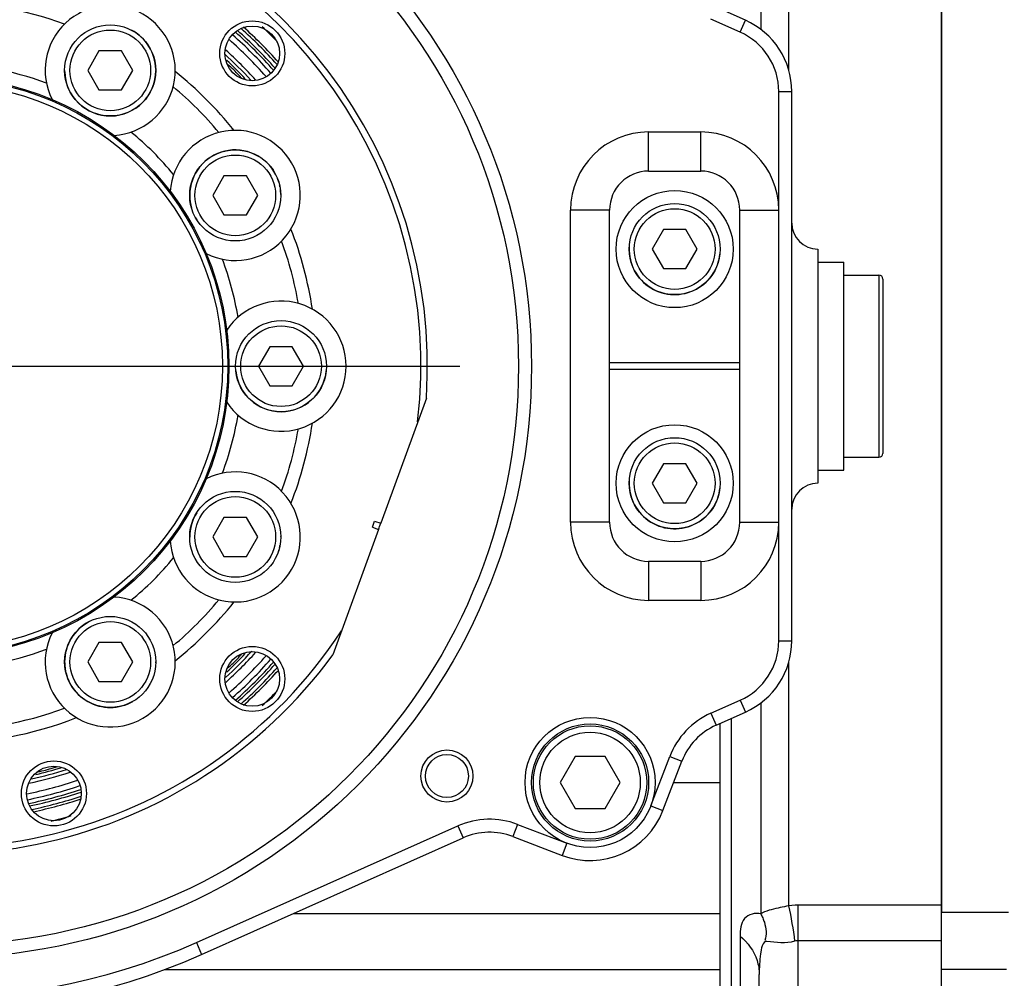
# Model space of a CAD drawing. Header units: millimetres. Extents: x 0 to 11890, y 0 to 8410.
# Tile 27 of 137: x 4334 to 4410, y 6619 to 6692. Entities that reach past the tile are written whole.
import ezdxf

# ---------------------------------------------------------------- set-up
doc = ezdxf.new("R2010")
doc.units = ezdxf.units.MM
doc.header["$LTSCALE"] = 653.95
doc.linetypes.add('CENTER', pattern=[0.6, 0.375, -0.075, 0.075, -0.075])
doc.layers.get('0').update_dxf_attribs({"linetype": 'CONTINUOUS'})
for name, color, linetype in [('204102000001_DXF_AXIS', 7, 'CONTINUOUS'), ('304102000014DXF_CONTINUOUS_LINE', 7, 'CONTINUOUS'), ('304102000015DXF_CONTINUOUS_LINE', 7, 'CONTINUOUS'), ('304102000016DXF_CONTINUOUS_LINE', 7, 'CONTINUOUS'), ('304102000019DXF_CONTINUOUS_LINE', 7, 'CONTINUOUS'), ('304104000076DXF_CONTINUOUS_LINE', 7, 'CONTINUOUS'), ('304104000081DXF_CONTINUOUS_LINE', 7, 'CONTINUOUS'), ('304105000067DXF_CONTINUOUS_LINE', 7, 'CONTINUOUS'), ('304107000008DXF_CONTINUOUS_LINE', 7, 'CONTINUOUS'), ('501023000020DXF_CONTINUOUS_LINE', 7, 'CONTINUOUS'), ('501023000065DXF_CONTINUOUS_LINE', 7, 'CONTINUOUS'), ('501023000071DXF_CONTINUOUS_LINE', 7, 'CONTINUOUS'), ('504001000006DXF_CONTINUOUS_LINE', 7, 'CONTINUOUS'), ('504001000007DXF_CONTINUOUS_LINE', 7, 'CONTINUOUS'), ('537003000008DXF_CONTINUOUS_LINE', 7, 'CONTINUOUS'), ('604006000001DXF_CONTINUOUS_LINE', 7, 'CONTINUOUS'), ('604006000002DXF_CONTINUOUS_LINE', 7, 'CONTINUOUS'), ('604007000001DXF_CONTINUOUS_LINE', 7, 'CONTINUOUS'), ('626001000001DXF_CONTINUOUS_LINE', 7, 'CONTINUOUS'), ('ZUIDAYUNDONGFANWEIDXF_DIMENSION', 7, 'CONTINUOUS')]:
    doc.layers.add(name, color=color, linetype=linetype)
doc.styles.get("Standard").update_dxf_attribs({"font": 'txt', "width": 0.7})
doc.dimstyles.new('DIMSTYLE_1', dxfattribs={"dimtxt": 120, "dimasz": 60, "dimexe": 1, "dimexo": 0, "dimgap": 3, "dimtad": 1, "dimdec": 0, "dimdsep": 46, "dimtxsty": 'Standard', "dimblk": '_FILLED', "dimblk1": '_FILLED', "dimblk2": '_FILLED', "dimcen": 0.09, "dimclrt": 5, "dimazin": 2, "dimtp": 0.5, "dimtm": 0.5, "dimtfac": 1, "dimtdec": 0, "dimtofl": 0, "dimtmove": 0, "dimatfit": 3, "dimldrblk": '_FILLED', "dimfxl": 0, "dimtolj": 1, "dimarcsym": 0})

# ---------------------------------------------------------------- blocks, each defined once
blk = doc.blocks.new('_FILLED')
at = {"color": 0, "linetype": 'ByBlock'}
blk.add_solid([(0, 0), (-1, 0.1667), (-1, -0.1667)], dxfattribs=at)
blk = doc.blocks.new('*D1')
at = {"layer": 'ZUIDAYUNDONGFANWEIDXF_DIMENSION', "color": 2, "linetype": 'Continuous'}
for p, q in [((4327.991, 6705.735), (4327.991, 6869.803)), ((4497.935, 6622.566), (4497.935, 6869.803)), ((4327.991, 6859.803), (4207.991, 6859.803)), ((4207.991, 6859.803), (4412.963, 6859.803)), ((4786.08, 6859.803), (4412.963, 6859.803)), ((4497.935, 6859.803), (4786.08, 6859.803))]:
    blk.add_line(p, q, dxfattribs=at)
at = {"layer": 'ZUIDAYUNDONGFANWEIDXF_DIMENSION', "color": 2, "linetype": 'Continuous', "xscale": 60, "yscale": 60, "zscale": 60}
blk.add_blockref('_FILLED', (4327.991, 6859.803), dxfattribs=at)
at = {"layer": 'ZUIDAYUNDONGFANWEIDXF_DIMENSION', "color": 2, "linetype": 'Continuous', "xscale": 60, "yscale": 60, "zscale": 60, "rotation": 180}
blk.add_blockref('_FILLED', (4497.935, 6859.803), dxfattribs=at)

msp = doc.modelspace()

# ---------------------------------------------------------------- linework, layer by layer
at = {"layer": '204102000001_DXF_AXIS', "color": 7, "linetype": 'CENTER'}
msp.add_line((4327.991, 6665.735), (4367.991, 6665.735), dxfattribs=at)
at = {"layer": '304102000014DXF_CONTINUOUS_LINE', "color": 7, "linetype": 'Continuous'}
for p, q in [((4389.934, 6692.321), (4387.675, 6693.327)), ((4393.491, 6644.63), (4393.491, 6686.84)), ((4387.675, 6638.143), (4389.934, 6639.15)), ((4383.593, 6631.587), (4385.042, 6635.366)), ((4372.064, 6629.582), (4375.843, 6628.133)), ((4348.143, 6620.523), (4368.239, 6629.48))]:
    msp.add_line(p, q, dxfattribs=at)
at = {"layer": '304102000014DXF_CONTINUOUS_LINE', "color": 9, "linetype": 'Continuous'}
for p, q in [((4389.526, 6691.407), (4387.268, 6692.414)), ((4389.526, 6691.407), (4389.934, 6692.321)), ((4392.491, 6644.63), (4392.491, 6686.84)), ((4392.491, 6686.84), (4393.491, 6686.84)), ((4382.491, 6680.735), (4382.491, 6683.735)), ((4382.491, 6683.735), (4386.491, 6683.735)), ((4386.491, 6680.735), (4386.491, 6683.735)), ((4376.491, 6653.735), (4376.491, 6677.735)), ((4379.491, 6677.735), (4376.491, 6677.735)), ((4389.491, 6677.735), (4392.491, 6677.735)), ((4379.491, 6653.735), (4376.491, 6653.735)), ((4389.491, 6653.735), (4392.491, 6653.735)), ((4382.491, 6650.735), (4382.491, 6647.735)), ((4386.491, 6650.735), (4386.491, 6647.735)), ((4386.491, 6647.735), (4382.491, 6647.735)), ((4392.491, 6644.63), (4393.491, 6644.63)), ((4387.268, 6639.056), (4389.526, 6640.063)), ((4389.526, 6640.063), (4389.934, 6639.15)), ((4387.268, 6639.056), (4387.675, 6638.143)), ((4382.66, 6631.945), (4384.108, 6635.724)), ((4384.108, 6635.724), (4385.042, 6635.366)), ((4382.66, 6631.945), (4383.593, 6631.587)), ((4347.736, 6621.436), (4367.832, 6630.393)), ((4367.832, 6630.393), (4368.239, 6629.48)), ((4372.422, 6630.515), (4372.064, 6629.582)), ((4372.422, 6630.515), (4376.201, 6629.067)), ((4376.201, 6629.067), (4375.843, 6628.133)), ((4347.736, 6621.436), (4348.143, 6620.523))]:
    msp.add_line(p, q, dxfattribs=at)
msp.add_circle((4327.991, 6665.735), 45.5, dxfattribs=at)
at = {"layer": '304102000014DXF_CONTINUOUS_LINE', "color": 7, "linetype": 'Continuous'}
for centre, radius in [((4327.991, 6665.735), 44.5), ((4366.991, 6634.235), 2), ((4366.991, 6634.235), 1.65)]:
    msp.add_circle(centre, radius, dxfattribs=at)
for centre, radius, start, end in [((4327.991, 6665.735), 35, 41.91009, 48.12297), ((4327.991, 6665.735), 36, 43.8602, 46.42826), ((4387.491, 6686.84), 6, 0, 65.97679), ((4327.991, 6665.735), 36, 339.59394, 340.4085), ((4387.491, 6644.63), 6, 294.02321, 360), ((4327.991, 6665.735), 35, 311.87704, 318.09006), ((4327.991, 6665.735), 36, 313.57196, 316.13921), ((4389.711, 6633.576), 5, 114.02321, 159.02321), ((4327.991, 6665.735), 35, 281.94051, 288.12084), ((4327.991, 6665.735), 36, 283.78208, 286.35447), ((4377.991, 6633.735), 6, 249.02321, 339.02321), ((4370.274, 6624.913), 5, 69.02321, 114.02321), ((4327.991, 6665.735), 49.5, 239.46077, 294.02321)]:
    msp.add_arc(centre, radius, start, end, dxfattribs=at)
at = {"layer": '304102000014DXF_CONTINUOUS_LINE', "color": 9, "linetype": 'Continuous'}
for centre, radius, start, end in [((4387.491, 6686.84), 5, 0, 65.97679), ((4382.491, 6677.735), 6, 90, 180), ((4386.491, 6677.735), 6, 0, 90), ((4382.491, 6653.735), 6, 180, 270), ((4386.491, 6653.735), 6, 270, 360), ((4387.491, 6644.63), 5, 294.02321, 360), ((4389.711, 6633.576), 6, 114.02321, 159.02321), ((4370.274, 6624.913), 6, 69.02321, 114.02321), ((4327.991, 6665.735), 48.5, 239.46077, 294.02321)]:
    msp.add_arc(centre, radius, start, end, dxfattribs=at)
at = {"layer": '304102000015DXF_CONTINUOUS_LINE', "color": 7, "linetype": 'Continuous'}
for p, q in [((4395.491, 6674.735), (4395.491, 6656.735)), ((4384.417, 6633.735), (4387.991, 6633.735))]:
    msp.add_line(p, q, dxfattribs=at)
for centre, radius, start, end in [((4395.491, 6676.735), 2, 180, 270), ((4395.491, 6654.735), 2, 90, 180), ((4377.991, 6633.735), 6, 265.10982, 269.58419), ((4327.991, 6665.735), 49.5, 239.46077, 294.02321)]:
    msp.add_arc(centre, radius, start, end, dxfattribs=at)
at = {"layer": '304102000016DXF_CONTINUOUS_LINE', "color": 7, "linetype": 'Continuous'}
for p, q in [((4404.991, 6609.29), (4404.991, 6795.202)), ((4387.991, 6615.979), (4387.991, 6638.284)), ((4390.991, 6612.422), (4390.991, 6618.981))]:
    msp.add_line(p, q, dxfattribs=at)
at = {"layer": '304102000016DXF_CONTINUOUS_LINE', "color": 9, "linetype": 'Continuous'}
for p, q in [((4391.112, 6698.343), (4391.112, 6691.623)), ((4393.234, 6697.229), (4393.234, 6688.485)), ((4393.234, 6642.985), (4393.234, 6624.268)), ((4391.112, 6639.847), (4391.112, 6623.646)), ((4388.87, 6613.856), (4388.87, 6638.675)), ((4393.991, 6614.013), (4393.991, 6624.304)), ((4404.991, 6624.304), (4393.991, 6624.304)), ((4355.171, 6623.655), (4387.991, 6623.655)), ((4389.526, 6621.929), (4389.526, 6617.197)), ((4404.991, 6621.577), (4393.991, 6621.577)), ((4345.252, 6619.356), (4387.991, 6619.356))]:
    msp.add_line(p, q, dxfattribs=at)
for points in [[(4393.991, 6624.304), (4393.741, 6624.3), (4393.488, 6624.288), (4393.234, 6624.268)], [(4393.991, 6621.577), (4393.897, 6621.573), (4393.803, 6621.558), (4393.707, 6621.533)]]:
    msp.add_lwpolyline(points, dxfattribs=at)
for points, knots in [([(4393.234, 6624.268), (4393.025, 6624.215), (4392.359, 6624.054), (4391.67, 6623.929), (4391.246, 6623.72)], [0, 0, 0, 0, 0.312929, 1, 1, 1, 1]), ([(4391.112, 6623.646), (4390.69, 6623.752), (4389.581, 6623.432), (4389.526, 6622.39), (4389.526, 6621.929)], [0, 0, 0, 0, 0.485328, 1, 1, 1, 1]), ([(4391.246, 6623.72), (4391.223, 6623.709), (4391.177, 6623.685), (4391.133, 6623.659), (4391.112, 6623.646)], [0, 0, 0, 0, 0.511376, 1, 1, 1, 1]), ([(4391.112, 6623.646), (4391.161, 6623.54), (4391.258, 6623.326), (4391.344, 6623.106), (4391.382, 6622.993)], [0, 0, 0, 0, 0.495183, 1, 1, 1, 1])]:
    msp.add_open_spline(points, degree=3, knots=knots, dxfattribs=at)
for points in [[(4393.234, 6624.268), (4393.45, 6623.369), (4393.59, 6622.451), (4393.707, 6621.533)], [(4391.382, 6622.993), (4391.53, 6622.549), (4391.567, 6622.033), (4391.415, 6621.59)], [(4389.526, 6621.929), (4390.108, 6621.444), (4390.589, 6620.782), (4390.821, 6620.06)], [(4391.586, 6621.518), (4391.228, 6621.558), (4391.137, 6620.917), (4391.088, 6620.56)], [(4393.707, 6621.533), (4393.031, 6621.325), (4392.289, 6621.443), (4391.586, 6621.518)], [(4391.088, 6620.56), (4391.017, 6620.038), (4390.991, 6619.508), (4390.991, 6618.981)], [(4390.821, 6620.06), (4390.932, 6619.713), (4390.991, 6619.345), (4390.991, 6618.981)]]:
    msp.add_open_spline(points, degree=3, dxfattribs=at)
at = {"layer": '304102000019DXF_CONTINUOUS_LINE', "color": 7, "linetype": 'Continuous'}
msp.add_arc((4434.935, 6615.866), 55, 239.94873, 86.19219, dxfattribs=at)
at = {"layer": '304104000076DXF_CONTINUOUS_LINE', "color": 7, "linetype": 'Continuous'}
for radius in [22.154, 21.75]:
    msp.add_circle((4327.991, 6665.735), radius, dxfattribs=at)
at = {"layer": '304104000081DXF_CONTINUOUS_LINE', "color": 7, "linetype": 'Continuous'}
for p, q in [((4351.101, 6687.988), (4351.117, 6687.971)), ((4365.411, 6663.289), (4361.905, 6653.657)), ((4361.265, 6653.358), (4361.436, 6653.828)), ((4361.436, 6653.828), (4361.905, 6653.657)), ((4361.734, 6653.187), (4358.229, 6643.556)), ((4361.265, 6653.358), (4361.734, 6653.187)), ((4350.244, 6642.625), (4350.227, 6642.609)), ((4336.901, 6634.915), (4336.879, 6634.908)), ((4335.707, 6634.594), (4335.685, 6634.59))]:
    msp.add_line(p, q, dxfattribs=at)
for centre, radius in [((4352.033, 6689.777), 2.5), ((4352.033, 6689.777), 2.1), ((4327.991, 6665.735), 22.25), ((4352.033, 6641.694), 2.5), ((4352.033, 6641.694), 2.1), ((4336.791, 6632.894), 2.5), ((4336.791, 6632.894), 2.1)]:
    msp.add_circle(centre, radius, dxfattribs=at)
for centre, radius, start, end in [((4327.991, 6665.735), 37.5, 356.2602, 323.73979), ((4327.991, 6665.735), 37, 353.35118, 326.64881), ((4327.991, 6665.735), 28, 69.91092, 110.08908), ((4341.116, 6688.468), 5, 273.45847, 206.54153), ((4327.991, 6665.735), 23.25, 69.28714, 110.71286), ((4327.991, 6665.735), 32.25, 43.20946, 46.79054), ((4341.877, 6679.467), 12.569, 48.97469, 49.20397), ((4342.321, 6679.975), 11.893, 47.9399, 48.98181), ((4343.102, 6680.846), 10.724, 41.75882, 47.91873), ((4327.991, 6665.735), 29, 38.67993, 51.32007), ((4342.078, 6679.932), 12.096, 41.02325, 41.6528), ((4341.722, 6679.621), 12.569, 40.79603, 41.02568), ((4327.991, 6665.735), 28, 39.91092, 50.08908), ((4327.991, 6665.735), 23.25, 39.28714, 50.71286), ((4350.724, 6678.86), 5, 243.45847, 176.54153), ((4327.991, 6665.735), 29, 8.67993, 21.32007), ((4327.991, 6665.735), 28, 9.91092, 20.08908), ((4327.991, 6665.735), 23.25, 9.28714, 20.71286), ((4354.241, 6665.735), 5, 213.45847, 146.54153), ((4327.991, 6665.735), 23.25, 339.28714, 350.71286), ((4327.991, 6665.735), 29, 338.67993, 351.32007), ((4327.991, 6665.735), 28, 339.91092, 350.08908), ((4350.724, 6652.61), 5, 183.45847, 116.54153), ((4327.991, 6665.735), 23.25, 309.28714, 320.71286), ((4341.116, 6643.002), 5, 153.45847, 86.54153), ((4327.991, 6665.735), 28, 309.91092, 320.08908), ((4327.991, 6665.735), 29, 308.67993, 321.32007), ((4327.991, 6665.735), 23.25, 249.28714, 290.71286), ((4327.991, 6665.735), 32.25, 313.20946, 316.79054), ((4343.102, 6650.624), 10.724, 311.75882, 317.91873), ((4342.231, 6651.405), 11.893, 317.9399, 318.98181), ((4341.722, 6651.849), 12.569, 318.97469, 319.20397), ((4341.877, 6652.004), 12.569, 310.79603, 311.02568), ((4342.187, 6651.648), 12.096, 311.02325, 311.6528), ((4327.991, 6665.735), 28, 249.91092, 290.08908), ((4327.991, 6665.735), 29, 248.67993, 291.32007), ((4327.991, 6665.735), 32.25, 283.28274, 286.87542), ((4333.512, 6645.13), 10.762, 281.7701, 288.22941), ((4333.065, 6646.479), 12.183, 288.34931, 289.13442), ((4333.154, 6646.883), 12.551, 280.79598, 281.045), ((4333.243, 6646.432), 12.091, 281.04286, 281.65227)]:
    msp.add_arc(centre, radius, start, end, dxfattribs=at)
at = {"layer": '304105000067DXF_CONTINUOUS_LINE', "color": 7, "linetype": 'Continuous'}
for p, q in [((4382.491, 6680.735), (4386.491, 6680.735)), ((4379.491, 6653.735), (4379.491, 6677.735)), ((4389.491, 6653.735), (4389.491, 6677.735)), ((4389.491, 6665.985), (4379.491, 6665.985)), ((4389.491, 6665.485), (4379.491, 6665.485)), ((4386.491, 6650.735), (4382.491, 6650.735))]:
    msp.add_line(p, q, dxfattribs=at)
for centre, start, end in [((4382.491, 6677.735), 90, 180), ((4386.491, 6677.735), 0, 90), ((4382.491, 6653.735), 180, 270), ((4386.491, 6653.735), 270, 360)]:
    msp.add_arc(centre, 3, start, end, dxfattribs=at)
at = {"layer": '304107000008DXF_CONTINUOUS_LINE', "color": 7, "linetype": 'Continuous'}
msp.add_line((4404.991, 6697.883), (4404.991, 6623.746), dxfattribs=at)
at = {"layer": '304107000008DXF_CONTINUOUS_LINE', "color": 9, "linetype": 'Continuous'}
for p, q in [((4410.146, 6623.746), (4404.991, 6623.746)), ((4409.991, 6619.375), (4404.991, 6619.375))]:
    msp.add_line(p, q, dxfattribs=at)
at = {"layer": '501023000020DXF_CONTINUOUS_LINE', "color": 7, "linetype": 'Continuous'}
for p, q in [((4383.625, 6676.235), (4382.759, 6674.735)), ((4385.357, 6676.235), (4383.625, 6676.235)), ((4386.223, 6674.735), (4385.357, 6676.235)), ((4382.759, 6674.735), (4383.625, 6673.235)), ((4385.357, 6673.235), (4386.223, 6674.735)), ((4383.625, 6673.235), (4385.357, 6673.235)), ((4383.625, 6658.235), (4382.759, 6656.735)), ((4385.357, 6658.235), (4383.625, 6658.235)), ((4386.223, 6656.735), (4385.357, 6658.235)), ((4382.759, 6656.735), (4383.625, 6655.235)), ((4385.357, 6655.235), (4386.223, 6656.735)), ((4383.625, 6655.235), (4385.357, 6655.235))]:
    msp.add_line(p, q, dxfattribs=at)
for centre in [(4384.491, 6674.735), (4384.491, 6656.735)]:
    msp.add_circle(centre, 3.5, dxfattribs=at)
at = {"layer": '501023000020DXF_CONTINUOUS_LINE', "color": 9, "linetype": 'Continuous'}
for centre in [(4384.491, 6674.735), (4384.491, 6656.735)]:
    msp.add_circle(centre, 3.1, dxfattribs=at)
at = {"layer": '501023000065DXF_CONTINUOUS_LINE', "color": 7, "linetype": 'Continuous'}
for p, q in [((4376.836, 6635.735), (4375.682, 6633.735)), ((4379.146, 6635.735), (4376.836, 6635.735)), ((4380.3, 6633.735), (4379.146, 6635.735)), ((4375.682, 6633.735), (4376.836, 6631.735)), ((4379.146, 6631.735), (4380.3, 6633.735)), ((4376.836, 6631.735), (4379.146, 6631.735))]:
    msp.add_line(p, q, dxfattribs=at)
msp.add_circle((4377.991, 6633.735), 4.36, dxfattribs=at)
at = {"layer": '501023000065DXF_CONTINUOUS_LINE', "color": 9, "linetype": 'Continuous'}
msp.add_circle((4377.991, 6633.735), 3.86, dxfattribs=at)
at = {"layer": '501023000071DXF_CONTINUOUS_LINE', "color": 7, "linetype": 'Continuous'}
for p, q in [((4340.25, 6689.968), (4339.384, 6688.468)), ((4341.982, 6689.968), (4340.25, 6689.968)), ((4342.848, 6688.468), (4341.982, 6689.968)), ((4339.384, 6688.468), (4340.25, 6686.968)), ((4341.982, 6686.968), (4342.848, 6688.468)), ((4340.25, 6686.968), (4341.982, 6686.968)), ((4349.858, 6680.36), (4348.992, 6678.86)), ((4351.59, 6680.36), (4349.858, 6680.36)), ((4352.456, 6678.86), (4351.59, 6680.36)), ((4348.992, 6678.86), (4349.858, 6677.36)), ((4351.59, 6677.36), (4352.456, 6678.86)), ((4349.858, 6677.36), (4351.59, 6677.36)), ((4353.375, 6667.235), (4352.509, 6665.735)), ((4355.107, 6667.235), (4353.375, 6667.235)), ((4355.973, 6665.735), (4355.107, 6667.235)), ((4352.509, 6665.735), (4353.375, 6664.235)), ((4355.107, 6664.235), (4355.973, 6665.735)), ((4353.375, 6664.235), (4355.107, 6664.235)), ((4349.858, 6654.11), (4348.992, 6652.61)), ((4351.59, 6654.11), (4349.858, 6654.11)), ((4352.456, 6652.61), (4351.59, 6654.11)), ((4348.992, 6652.61), (4349.858, 6651.11)), ((4351.59, 6651.11), (4352.456, 6652.61)), ((4349.858, 6651.11), (4351.59, 6651.11)), ((4340.25, 6644.502), (4339.384, 6643.002)), ((4341.982, 6644.502), (4340.25, 6644.502)), ((4342.848, 6643.002), (4341.982, 6644.502)), ((4339.384, 6643.002), (4340.25, 6641.502)), ((4341.982, 6641.502), (4342.848, 6643.002)), ((4340.25, 6641.502), (4341.982, 6641.502))]:
    msp.add_line(p, q, dxfattribs=at)
for centre in [(4341.116, 6688.468), (4350.724, 6678.86), (4354.241, 6665.735), (4350.724, 6652.61), (4341.116, 6643.002)]:
    msp.add_circle(centre, 3.5, dxfattribs=at)
at = {"layer": '501023000071DXF_CONTINUOUS_LINE', "color": 9, "linetype": 'Continuous'}
for centre in [(4341.116, 6688.468), (4350.724, 6678.86), (4354.241, 6665.735), (4350.724, 6652.61), (4341.116, 6643.002)]:
    msp.add_circle(centre, 3.1, dxfattribs=at)
at = {"layer": '504001000006DXF_CONTINUOUS_LINE', "color": 7, "linetype": 'Continuous'}
msp.add_circle((4377.991, 6633.735), 5, dxfattribs=at)
at = {"layer": '504001000007DXF_CONTINUOUS_LINE', "color": 7, "linetype": 'Continuous'}
for centre in [(4384.491, 6674.735), (4384.491, 6656.735)]:
    msp.add_circle(centre, 4.5, dxfattribs=at)
at = {"layer": '537003000008DXF_CONTINUOUS_LINE', "color": 9, "linetype": 'Continuous'}
for radius, start, end in [(34.8, 41.79998, 48.20969), (33.55, 41.57031, 48.43068), (34.3, 41.53266, 48.46932), (33.55, 311.56934, 318.42973), (34.3, 311.53069, 318.46735), (34.8, 311.79039, 318.2004), (33.55, 281.58447, 288.47018), (34.3, 281.54911, 288.46653), (34.8, 281.78721, 288.23702)]:
    msp.add_arc((4327.991, 6665.735), radius, start, end, dxfattribs=at)
at = {"layer": '537003000008DXF_CONTINUOUS_LINE', "color": 7, "linetype": 'Continuous'}
for radius, start, end in [(34, 41.50228, 48.49968), (34.5, 41.5958, 48.4042), (32.5, 42.57833, 47.61444), (32.783, 42.16133, 47.83867), (32.5, 312.57833, 317.61444), (32.783, 312.16133, 317.83867), (34, 311.50033, 318.49773), (34.5, 311.5958, 318.4042), (32.783, 282.10287, 287.86612), (32.5, 282.58229, 287.47054), (34, 281.46465, 288.50479), (34.5, 281.58764, 288.39812)]:
    msp.add_arc((4327.991, 6665.735), radius, start, end, dxfattribs=at)
at = {"layer": '604006000001DXF_CONTINUOUS_LINE', "color": 7, "linetype": 'Continuous'}
for centre, start, end in [((4341.116, 6688.468), 1.28838, 62.2796), ((4341.116, 6688.468), 179.26308, 179.99974), ((4341.116, 6688.468), 181.28838, 359.99974), ((4350.724, 6678.86), 26.88302, 179.6211), ((4350.724, 6678.86), 16.34496, 24.01005), ((4350.724, 6678.86), 10.97636, 13.26864), ((4350.724, 6678.86), 179.99968, 196.34496), ((4350.724, 6678.86), 1.29071, 7.60223), ((4350.724, 6678.86), 209.27844, 212.22246), ((4384.491, 6674.735), 174.65998, 354.65998), ((4354.241, 6665.735), 185.77874, 354.23449), ((4384.491, 6656.735), 174.65998, 354.65998), ((4350.724, 6652.61), 147.81642, 180.37807), ((4350.724, 6652.61), 0.00032, 0.37807), ((4350.724, 6652.61), 341.32725, 343.68931), ((4350.724, 6652.61), 346.75079, 349.05085), ((4341.116, 6643.002), 117.66225, 180.00026), ((4341.116, 6643.002), 180.73498, 300), ((4341.116, 6643.002), 358.70565, 0.00026)]:
    msp.add_arc(centre, 3.5, start, end, dxfattribs=at)
at = {"layer": '604006000002DXF_CONTINUOUS_LINE', "color": 7, "linetype": 'Continuous'}
msp.add_circle((4377.991, 6633.735), 4.5, dxfattribs=at)
at = {"layer": '604007000001DXF_CONTINUOUS_LINE', "color": 7, "linetype": 'Continuous'}
for p, q in [((4395.491, 6673.735), (4397.491, 6673.735)), ((4397.491, 6657.735), (4397.491, 6673.735)), ((4395.491, 6657.735), (4397.491, 6657.735))]:
    msp.add_line(p, q, dxfattribs=at)
at = {"layer": '626001000001DXF_CONTINUOUS_LINE', "color": 7, "linetype": 'Continuous'}
for p, q in [((4397.491, 6672.735), (4400.191, 6672.735)), ((4400.491, 6672.435), (4400.491, 6659.035)), ((4397.491, 6658.735), (4400.191, 6658.735))]:
    msp.add_line(p, q, dxfattribs=at)
at = {"layer": '626001000001DXF_CONTINUOUS_LINE', "color": 9, "linetype": 'Continuous'}
msp.add_line((4400.191, 6672.735), (4400.191, 6658.735), dxfattribs=at)
at = {"layer": '626001000001DXF_CONTINUOUS_LINE', "color": 7, "linetype": 'Continuous'}
for centre, start, end in [((4400.191, 6672.435), 0, 90), ((4400.191, 6659.035), 270, 360)]:
    msp.add_arc(centre, 0.3, start, end, dxfattribs=at)

# ---------------------------------------------------------------- dimensions: what is measured, and where the dimension line sits
at = {"layer": 'ZUIDAYUNDONGFANWEIDXF_DIMENSION', "color": 2, "linetype": 'Continuous'}
dim = msp.add_linear_dim(base=(4327.991, 6859.803), p1=(4497.935, 6622.566), p2=(4327.991, 6705.735), angle=180, dimstyle='DIMSTYLE_1', dxfattribs=at)
dim.commit()
dim.dimension.update_dxf_attribs({"geometry": '*D1', "text_midpoint": (4534.08, 6859.803), "dimtype": 160})

doc.saveas('drawing.dxf')
